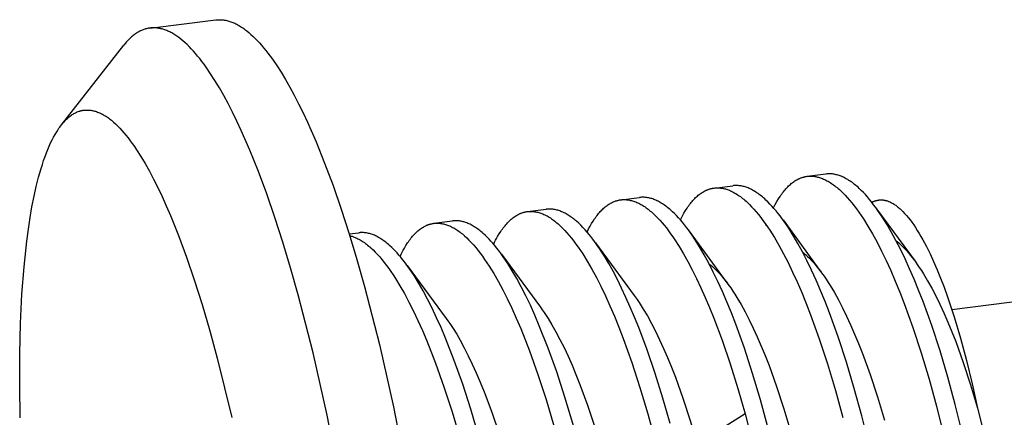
# Model space of a CAD drawing. Header units: millimetres. Extents: x -5878 to -4878, y 4408 to 5408.
# Tile 2 of 119: x -5733.11 to -5716.33, y 4710.67 to 4717.45. Entities that reach past the tile are written whole.
import ezdxf

# ---------------------------------------------------------------- set-up
doc = ezdxf.new("R2010")
doc.units = ezdxf.units.MM
doc.layers.add('SHOW Mini_Safetyfree Holder', color=7, linetype='Continuous', true_color=0x000000)

msp = doc.modelspace()

# ---------------------------------------------------------------- linework, layer by layer
at = {"layer": 'SHOW Mini_Safetyfree Holder', "color": 18, "lineweight": -3, "true_color": 0x000000}
for points in [[(-5730.894, 4717.306), (-5729.771, 4717.445)], [(-5729.771, 4717.445), (-5729.756, 4717.447), (-5729.741, 4717.448), (-5729.725, 4717.449), (-5729.71, 4717.449), (-5729.694, 4717.449), (-5729.678, 4717.448), (-5729.662, 4717.447), (-5729.647, 4717.445), (-5729.631, 4717.443), (-5729.615, 4717.441), (-5729.599, 4717.438), (-5729.582, 4717.434), (-5729.566, 4717.43), (-5729.55, 4717.425), (-5729.533, 4717.42), (-5729.517, 4717.415), (-5729.5, 4717.408), (-5729.484, 4717.402), (-5729.467, 4717.395), (-5729.45, 4717.387), (-5729.433, 4717.379), (-5729.416, 4717.371), (-5729.399, 4717.362), (-5729.382, 4717.352), (-5729.365, 4717.342), (-5729.348, 4717.331), (-5729.331, 4717.32), (-5729.313, 4717.309), (-5729.296, 4717.296), (-5729.279, 4717.284), (-5729.244, 4717.257), (-5729.208, 4717.228), (-5729.173, 4717.197), (-5729.137, 4717.164), (-5729.101, 4717.129), (-5729.065, 4717.092), (-5729.029, 4717.053), (-5728.993, 4717.012), (-5728.956, 4716.969), (-5728.919, 4716.924), (-5728.882, 4716.877), (-5728.846, 4716.828), (-5728.808, 4716.777), (-5728.734, 4716.668), (-5728.659, 4716.552), (-5728.585, 4716.429), (-5728.51, 4716.298), (-5728.435, 4716.159), (-5728.36, 4716.014), (-5728.285, 4715.861), (-5728.21, 4715.702), (-5728.062, 4715.364), (-5727.917, 4715.002), (-5727.774, 4714.619), (-5727.634, 4714.217), (-5727.498, 4713.798), (-5727.366, 4713.359), (-5727.235, 4712.896), (-5726.981, 4711.907), (-5726.743, 4710.844), (-5726.526, 4709.728)], [(-5730.894, 4717.306), (-5730.909, 4717.304), (-5730.924, 4717.302), (-5730.938, 4717.299), (-5730.953, 4717.295), (-5730.968, 4717.291), (-5730.982, 4717.287), (-5730.997, 4717.282), (-5731.011, 4717.277), (-5731.026, 4717.271), (-5731.04, 4717.265), (-5731.054, 4717.259), (-5731.069, 4717.252), (-5731.083, 4717.244), (-5731.097, 4717.236), (-5731.111, 4717.228), (-5731.125, 4717.219), (-5731.139, 4717.209), (-5731.152, 4717.2), (-5731.166, 4717.189), (-5731.18, 4717.179), (-5731.193, 4717.168), (-5731.207, 4717.156), (-5731.22, 4717.144), (-5731.234, 4717.132), (-5731.247, 4717.119), (-5731.26, 4717.105), (-5731.273, 4717.092), (-5731.286, 4717.078), (-5731.299, 4717.063), (-5731.312, 4717.048), (-5731.337, 4717.016)], [(-5727.657, 4709.583), (-5727.874, 4710.7), (-5728.111, 4711.763), (-5728.365, 4712.753), (-5728.496, 4713.216), (-5728.628, 4713.655), (-5728.763, 4714.075), (-5728.903, 4714.478), (-5729.045, 4714.861), (-5729.191, 4715.223), (-5729.338, 4715.561), (-5729.413, 4715.72), (-5729.487, 4715.873), (-5729.562, 4716.019), (-5729.637, 4716.157), (-5729.711, 4716.289), (-5729.786, 4716.412), (-5729.86, 4716.528), (-5729.935, 4716.637), (-5729.972, 4716.688), (-5730.008, 4716.737), (-5730.045, 4716.784), (-5730.082, 4716.829), (-5730.118, 4716.872), (-5730.154, 4716.914), (-5730.19, 4716.953), (-5730.226, 4716.99), (-5730.262, 4717.025), (-5730.298, 4717.058), (-5730.333, 4717.089), (-5730.368, 4717.118), (-5730.403, 4717.144), (-5730.42, 4717.157), (-5730.438, 4717.169), (-5730.455, 4717.181), (-5730.472, 4717.192), (-5730.489, 4717.203), (-5730.506, 4717.213), (-5730.523, 4717.222), (-5730.54, 4717.231), (-5730.557, 4717.24), (-5730.574, 4717.248), (-5730.591, 4717.256), (-5730.607, 4717.263), (-5730.624, 4717.269), (-5730.64, 4717.275), (-5730.657, 4717.281), (-5730.673, 4717.286), (-5730.689, 4717.291), (-5730.706, 4717.295), (-5730.722, 4717.298), (-5730.738, 4717.301), (-5730.754, 4717.304), (-5730.77, 4717.306), (-5730.786, 4717.308), (-5730.801, 4717.309), (-5730.817, 4717.31), (-5730.832, 4717.31), (-5730.848, 4717.31), (-5730.863, 4717.309), (-5730.879, 4717.308), (-5730.894, 4717.306)], [(-5732.404, 4715.653), (-5731.337, 4717.016)], [(-5732.404, 4715.653), (-5732.391, 4715.669), (-5732.379, 4715.684), (-5732.366, 4715.699), (-5732.353, 4715.713), (-5732.34, 4715.727), (-5732.327, 4715.74), (-5732.314, 4715.753), (-5732.301, 4715.766), (-5732.287, 4715.778), (-5732.274, 4715.789), (-5732.26, 4715.8), (-5732.246, 4715.81), (-5732.232, 4715.82), (-5732.219, 4715.829), (-5732.204, 4715.838), (-5732.19, 4715.847), (-5732.176, 4715.855), (-5732.162, 4715.862), (-5732.147, 4715.869), (-5732.133, 4715.875), (-5732.118, 4715.881), (-5732.103, 4715.886), (-5732.088, 4715.891), (-5732.081, 4715.893), (-5732.073, 4715.895), (-5732.066, 4715.897), (-5732.058, 4715.898), (-5732.051, 4715.9), (-5732.043, 4715.901), (-5732.036, 4715.903), (-5732.028, 4715.904), (-5732.02, 4715.905), (-5732.013, 4715.906), (-5732.005, 4715.907), (-5731.997, 4715.907), (-5731.99, 4715.908), (-5731.982, 4715.908), (-5731.974, 4715.908), (-5731.966, 4715.908), (-5731.958, 4715.908), (-5731.95, 4715.908), (-5731.943, 4715.908), (-5731.935, 4715.907), (-5731.919, 4715.906), (-5731.903, 4715.904), (-5731.887, 4715.901), (-5731.871, 4715.898), (-5731.855, 4715.895), (-5731.838, 4715.89), (-5731.822, 4715.886), (-5731.805, 4715.88), (-5731.789, 4715.874), (-5731.772, 4715.868), (-5731.756, 4715.861), (-5731.739, 4715.853), (-5731.722, 4715.845), (-5731.705, 4715.836), (-5731.688, 4715.827), (-5731.672, 4715.817), (-5731.654, 4715.807), (-5731.637, 4715.796), (-5731.62, 4715.784), (-5731.603, 4715.772), (-5731.586, 4715.759), (-5731.568, 4715.746), (-5731.551, 4715.732), (-5731.534, 4715.717), (-5731.516, 4715.702), (-5731.481, 4715.67), (-5731.446, 4715.636), (-5731.41, 4715.6), (-5731.375, 4715.561), (-5731.339, 4715.521), (-5731.303, 4715.478), (-5731.267, 4715.432), (-5731.231, 4715.385), (-5731.195, 4715.335), (-5731.158, 4715.284), (-5731.122, 4715.23), (-5731.049, 4715.116), (-5730.977, 4714.995), (-5730.904, 4714.865), (-5730.832, 4714.728), (-5730.759, 4714.584), (-5730.688, 4714.433), (-5730.616, 4714.275), (-5730.546, 4714.11), (-5730.407, 4713.765), (-5730.271, 4713.398), (-5730.138, 4713.008), (-5730.005, 4712.589), (-5729.874, 4712.143), (-5729.746, 4711.672), (-5729.5, 4710.664)], [(-5733.105, 4710.657), (-5733.115, 4711.21), (-5733.113, 4711.749), (-5733.101, 4712.268), (-5733.077, 4712.764), (-5733.041, 4713.232), (-5732.995, 4713.67), (-5732.967, 4713.875), (-5732.937, 4714.072), (-5732.905, 4714.259), (-5732.869, 4714.437), (-5732.832, 4714.605), (-5732.792, 4714.763), (-5732.75, 4714.911), (-5732.728, 4714.981), (-5732.706, 4715.048), (-5732.683, 4715.113), (-5732.66, 4715.175), (-5732.636, 4715.235), (-5732.612, 4715.291), (-5732.587, 4715.346), (-5732.562, 4715.397), (-5732.537, 4715.447), (-5732.511, 4715.493), (-5732.484, 4715.537), (-5732.458, 4715.578), (-5732.445, 4715.598), (-5732.431, 4715.617), (-5732.417, 4715.635), (-5732.404, 4715.653)], [(-5720.267, 4714.24), (-5720.238, 4714.295), (-5720.209, 4714.347), (-5720.182, 4714.392), (-5720.154, 4714.435), (-5720.14, 4714.456), (-5720.126, 4714.475), (-5720.111, 4714.495), (-5720.097, 4714.513), (-5720.082, 4714.532), (-5720.068, 4714.549), (-5720.053, 4714.566), (-5720.038, 4714.582), (-5720.023, 4714.598), (-5720.008, 4714.612), (-5719.993, 4714.627), (-5719.977, 4714.64), (-5719.962, 4714.653), (-5719.946, 4714.666), (-5719.93, 4714.678), (-5719.915, 4714.689), (-5719.899, 4714.699), (-5719.883, 4714.709), (-5719.867, 4714.718), (-5719.85, 4714.727), (-5719.834, 4714.735), (-5719.826, 4714.739), (-5719.817, 4714.742), (-5719.809, 4714.746), (-5719.801, 4714.749), (-5719.793, 4714.752), (-5719.784, 4714.755), (-5719.776, 4714.758), (-5719.767, 4714.76), (-5719.759, 4714.763), (-5719.751, 4714.765), (-5719.742, 4714.767), (-5719.734, 4714.769), (-5719.725, 4714.771), (-5719.716, 4714.773), (-5719.704, 4714.775), (-5719.692, 4714.777)], [(-5719.692, 4714.777), (-5719.375, 4714.817)], [(-5719.692, 4714.777), (-5719.676, 4714.778), (-5719.66, 4714.779), (-5719.644, 4714.78), (-5719.628, 4714.78), (-5719.612, 4714.78), (-5719.595, 4714.779), (-5719.579, 4714.777), (-5719.563, 4714.775), (-5719.546, 4714.772), (-5719.53, 4714.769), (-5719.513, 4714.765), (-5719.497, 4714.761), (-5719.48, 4714.756), (-5719.463, 4714.751), (-5719.446, 4714.745), (-5719.429, 4714.738), (-5719.411, 4714.73), (-5719.392, 4714.722), (-5719.373, 4714.712), (-5719.354, 4714.702), (-5719.335, 4714.692), (-5719.316, 4714.681), (-5719.297, 4714.669), (-5719.278, 4714.656), (-5719.259, 4714.643), (-5719.24, 4714.629), (-5719.221, 4714.615), (-5719.201, 4714.6), (-5719.182, 4714.584), (-5719.163, 4714.568), (-5719.143, 4714.551), (-5719.124, 4714.533), (-5719.085, 4714.496), (-5719.046, 4714.456), (-5719.007, 4714.414), (-5718.968, 4714.369), (-5718.929, 4714.322), (-5718.89, 4714.272), (-5718.851, 4714.221), (-5718.812, 4714.167), (-5718.773, 4714.11), (-5718.734, 4714.052), (-5718.656, 4713.928), (-5718.578, 4713.795), (-5718.5, 4713.652), (-5718.422, 4713.499), (-5718.344, 4713.338), (-5718.266, 4713.168), (-5718.189, 4712.989), (-5718.113, 4712.802), (-5718.037, 4712.608), (-5717.89, 4712.2), (-5717.749, 4711.768), (-5717.614, 4711.318), (-5717.487, 4710.854), (-5717.368, 4710.375)], [(-5718.523, 4714.246), (-5718.558, 4714.293), (-5718.593, 4714.339), (-5718.629, 4714.382), (-5718.664, 4714.424), (-5718.699, 4714.464), (-5718.734, 4714.502), (-5718.77, 4714.537), (-5718.805, 4714.571), (-5718.824, 4714.589), (-5718.844, 4714.606), (-5718.863, 4714.623), (-5718.883, 4714.639), (-5718.902, 4714.654), (-5718.921, 4714.669), (-5718.941, 4714.682), (-5718.96, 4714.696), (-5718.979, 4714.708), (-5718.998, 4714.72), (-5719.017, 4714.731), (-5719.036, 4714.742), (-5719.055, 4714.752), (-5719.074, 4714.761), (-5719.093, 4714.77), (-5719.111, 4714.778), (-5719.128, 4714.784), (-5719.145, 4714.79), (-5719.162, 4714.796), (-5719.179, 4714.801), (-5719.196, 4714.805), (-5719.212, 4714.809), (-5719.229, 4714.812), (-5719.245, 4714.815), (-5719.262, 4714.817), (-5719.278, 4714.819), (-5719.294, 4714.82), (-5719.311, 4714.82), (-5719.327, 4714.82), (-5719.343, 4714.819), (-5719.359, 4714.818), (-5719.375, 4714.816)], [(-5721.853, 4714.033), (-5721.824, 4714.091), (-5721.793, 4714.146), (-5721.766, 4714.192), (-5721.739, 4714.235), (-5721.725, 4714.255), (-5721.71, 4714.275), (-5721.696, 4714.294), (-5721.682, 4714.313), (-5721.667, 4714.331), (-5721.653, 4714.349), (-5721.638, 4714.366), (-5721.623, 4714.382), (-5721.608, 4714.398), (-5721.593, 4714.413), (-5721.578, 4714.427), (-5721.562, 4714.441), (-5721.547, 4714.454), (-5721.531, 4714.466), (-5721.516, 4714.478), (-5721.5, 4714.489), (-5721.484, 4714.5), (-5721.468, 4714.509), (-5721.452, 4714.519), (-5721.436, 4714.527), (-5721.42, 4714.535), (-5721.411, 4714.539), (-5721.403, 4714.543), (-5721.395, 4714.546), (-5721.387, 4714.549), (-5721.378, 4714.552), (-5721.37, 4714.555), (-5721.362, 4714.558), (-5721.353, 4714.561), (-5721.345, 4714.563), (-5721.337, 4714.565), (-5721.328, 4714.567), (-5721.32, 4714.569), (-5721.311, 4714.571), (-5721.303, 4714.573), (-5721.29, 4714.575), (-5721.278, 4714.577)], [(-5721.278, 4714.577), (-5720.961, 4714.617)], [(-5721.278, 4714.577), (-5721.262, 4714.578), (-5721.247, 4714.579), (-5721.231, 4714.58), (-5721.215, 4714.58), (-5721.199, 4714.58), (-5721.183, 4714.579), (-5721.166, 4714.577), (-5721.15, 4714.575), (-5721.134, 4714.572), (-5721.117, 4714.569), (-5721.101, 4714.565), (-5721.084, 4714.561), (-5721.068, 4714.556), (-5721.051, 4714.551), (-5721.034, 4714.545), (-5721.017, 4714.538), (-5720.999, 4714.53), (-5720.98, 4714.522), (-5720.962, 4714.512), (-5720.943, 4714.503), (-5720.924, 4714.492), (-5720.905, 4714.481), (-5720.886, 4714.469), (-5720.868, 4714.457), (-5720.849, 4714.444), (-5720.83, 4714.43), (-5720.81, 4714.415), (-5720.791, 4714.4), (-5720.772, 4714.385), (-5720.753, 4714.369), (-5720.734, 4714.352), (-5720.715, 4714.334), (-5720.676, 4714.297), (-5720.638, 4714.258), (-5720.599, 4714.216), (-5720.561, 4714.172), (-5720.522, 4714.125), (-5720.483, 4714.076), (-5720.445, 4714.025), (-5720.406, 4713.971), (-5720.367, 4713.915), (-5720.328, 4713.856), (-5720.251, 4713.733), (-5720.173, 4713.6), (-5720.095, 4713.457), (-5720.017, 4713.305), (-5719.939, 4713.144), (-5719.862, 4712.974), (-5719.785, 4712.795), (-5719.708, 4712.609), (-5719.633, 4712.415), (-5719.486, 4712.007), (-5719.345, 4711.575), (-5719.21, 4711.125), (-5719.083, 4710.66)], [(-5720.118, 4714.053), (-5720.153, 4714.1), (-5720.187, 4714.145), (-5720.222, 4714.187), (-5720.257, 4714.228), (-5720.291, 4714.267), (-5720.326, 4714.304), (-5720.36, 4714.339), (-5720.395, 4714.372), (-5720.414, 4714.39), (-5720.434, 4714.407), (-5720.453, 4714.424), (-5720.472, 4714.439), (-5720.491, 4714.455), (-5720.51, 4714.469), (-5720.529, 4714.483), (-5720.549, 4714.496), (-5720.568, 4714.509), (-5720.587, 4714.521), (-5720.605, 4714.532), (-5720.624, 4714.542), (-5720.643, 4714.552), (-5720.662, 4714.561), (-5720.681, 4714.57), (-5720.699, 4714.578), (-5720.716, 4714.584), (-5720.733, 4714.59), (-5720.75, 4714.596), (-5720.766, 4714.601), (-5720.783, 4714.605), (-5720.799, 4714.609), (-5720.816, 4714.612), (-5720.832, 4714.615), (-5720.849, 4714.617), (-5720.865, 4714.619), (-5720.881, 4714.62), (-5720.897, 4714.62), (-5720.913, 4714.62), (-5720.929, 4714.619), (-5720.945, 4714.618), (-5720.961, 4714.617)], [(-5723.443, 4713.826), (-5723.416, 4713.879), (-5723.391, 4713.926), (-5723.366, 4713.97), (-5723.34, 4714.012), (-5723.314, 4714.052), (-5723.3, 4714.071), (-5723.287, 4714.089), (-5723.273, 4714.107), (-5723.26, 4714.125), (-5723.246, 4714.142), (-5723.232, 4714.158), (-5723.218, 4714.174), (-5723.204, 4714.189), (-5723.19, 4714.203), (-5723.175, 4714.217), (-5723.161, 4714.231), (-5723.146, 4714.244), (-5723.132, 4714.256), (-5723.117, 4714.268), (-5723.102, 4714.279), (-5723.087, 4714.29), (-5723.072, 4714.3), (-5723.057, 4714.309), (-5723.042, 4714.318), (-5723.026, 4714.326), (-5723.011, 4714.334), (-5722.995, 4714.341), (-5722.98, 4714.347), (-5722.964, 4714.353), (-5722.956, 4714.356), (-5722.948, 4714.359), (-5722.94, 4714.361), (-5722.932, 4714.363), (-5722.924, 4714.365), (-5722.916, 4714.367), (-5722.908, 4714.369), (-5722.9, 4714.371), (-5722.892, 4714.373), (-5722.884, 4714.374), (-5722.876, 4714.375), (-5722.867, 4714.376)], [(-5722.867, 4714.376), (-5722.859, 4714.377), (-5722.851, 4714.378), (-5722.843, 4714.379), (-5722.835, 4714.379), (-5722.827, 4714.38), (-5722.818, 4714.38), (-5722.81, 4714.38), (-5722.802, 4714.38), (-5722.794, 4714.38), (-5722.785, 4714.379), (-5722.777, 4714.379), (-5722.769, 4714.378), (-5722.752, 4714.376), (-5722.735, 4714.374), (-5722.718, 4714.371), (-5722.701, 4714.367), (-5722.684, 4714.363), (-5722.667, 4714.358), (-5722.649, 4714.353), (-5722.632, 4714.347), (-5722.614, 4714.34), (-5722.597, 4714.333), (-5722.579, 4714.325), (-5722.562, 4714.317), (-5722.544, 4714.308), (-5722.526, 4714.298), (-5722.509, 4714.288), (-5722.491, 4714.277), (-5722.473, 4714.266), (-5722.455, 4714.254), (-5722.437, 4714.241), (-5722.419, 4714.228), (-5722.401, 4714.214), (-5722.383, 4714.2), (-5722.365, 4714.185), (-5722.347, 4714.17), (-5722.311, 4714.137), (-5722.275, 4714.102), (-5722.238, 4714.065), (-5722.202, 4714.026), (-5722.165, 4713.985), (-5722.129, 4713.941), (-5722.092, 4713.896), (-5722.055, 4713.848), (-5722.019, 4713.798), (-5721.982, 4713.746), (-5721.945, 4713.692), (-5721.872, 4713.577), (-5721.798, 4713.453), (-5721.724, 4713.321), (-5721.65, 4713.181), (-5721.576, 4713.032), (-5721.503, 4712.875), (-5721.429, 4712.71), (-5721.356, 4712.537), (-5721.284, 4712.358), (-5721.143, 4711.979), (-5721.006, 4711.578), (-5720.875, 4711.158), (-5720.751, 4710.723)], [(-5722.861, 4714.377), (-5722.549, 4714.416)], [(-5721.716, 4713.861), (-5721.75, 4713.906), (-5721.784, 4713.95), (-5721.818, 4713.992), (-5721.852, 4714.032), (-5721.886, 4714.07), (-5721.92, 4714.106), (-5721.954, 4714.141), (-5721.988, 4714.173), (-5722.026, 4714.208), (-5722.045, 4714.224), (-5722.064, 4714.24), (-5722.083, 4714.255), (-5722.102, 4714.269), (-5722.121, 4714.283), (-5722.14, 4714.296), (-5722.159, 4714.309), (-5722.178, 4714.32), (-5722.197, 4714.332), (-5722.215, 4714.342), (-5722.234, 4714.352), (-5722.253, 4714.361), (-5722.271, 4714.37), (-5722.29, 4714.378), (-5722.306, 4714.384), (-5722.323, 4714.39), (-5722.34, 4714.396), (-5722.356, 4714.401), (-5722.373, 4714.405), (-5722.389, 4714.409), (-5722.405, 4714.412), (-5722.422, 4714.415), (-5722.438, 4714.417), (-5722.454, 4714.418), (-5722.47, 4714.419), (-5722.486, 4714.42), (-5722.502, 4714.42), (-5722.518, 4714.419), (-5722.534, 4714.418), (-5722.549, 4714.416)], [(-5718.588, 4714.333), (-5718.582, 4714.336), (-5718.576, 4714.339), (-5718.57, 4714.342), (-5718.564, 4714.345), (-5718.557, 4714.348), (-5718.551, 4714.351), (-5718.545, 4714.353), (-5718.539, 4714.356), (-5718.532, 4714.358), (-5718.526, 4714.36), (-5718.52, 4714.362), (-5718.514, 4714.364), (-5718.507, 4714.365), (-5718.501, 4714.367), (-5718.495, 4714.368), (-5718.488, 4714.37), (-5718.482, 4714.371), (-5718.475, 4714.372), (-5718.469, 4714.372), (-5718.463, 4714.373), (-5718.456, 4714.374), (-5718.45, 4714.374), (-5718.443, 4714.375), (-5718.437, 4714.375), (-5718.43, 4714.375), (-5718.424, 4714.375), (-5718.417, 4714.374), (-5718.411, 4714.374), (-5718.404, 4714.374), (-5718.398, 4714.373), (-5718.391, 4714.372), (-5718.385, 4714.371), (-5718.378, 4714.37), (-5718.37, 4714.369), (-5718.363, 4714.367), (-5718.356, 4714.366), (-5718.349, 4714.364), (-5718.342, 4714.362), (-5718.335, 4714.36), (-5718.328, 4714.358), (-5718.32, 4714.356), (-5718.313, 4714.353), (-5718.306, 4714.35), (-5718.299, 4714.348), (-5718.284, 4714.341), (-5718.27, 4714.335), (-5718.255, 4714.327), (-5718.24, 4714.319), (-5718.225, 4714.311), (-5718.211, 4714.302), (-5718.196, 4714.292), (-5718.181, 4714.282), (-5718.166, 4714.271), (-5718.151, 4714.259), (-5718.136, 4714.247), (-5718.121, 4714.234), (-5718.106, 4714.221), (-5718.091, 4714.207), (-5718.076, 4714.192), (-5718.061, 4714.177), (-5718.03, 4714.145), (-5717.999, 4714.111), (-5717.969, 4714.074), (-5717.938, 4714.034), (-5717.907, 4713.993), (-5717.876, 4713.949), (-5717.845, 4713.903), (-5717.814, 4713.854), (-5717.783, 4713.804), (-5717.752, 4713.751), (-5717.721, 4713.696), (-5717.659, 4713.58), (-5717.597, 4713.455), (-5717.536, 4713.323), (-5717.476, 4713.184), (-5717.416, 4713.037), (-5717.357, 4712.883), (-5717.299, 4712.722), (-5717.185, 4712.381), (-5717.077, 4712.018), (-5716.974, 4711.636), (-5716.877, 4711.237), (-5716.786, 4710.822)], [(-5725.035, 4713.619), (-5725.019, 4713.653), (-5725.002, 4713.686), (-5724.985, 4713.718), (-5724.968, 4713.749), (-5724.941, 4713.794), (-5724.913, 4713.837), (-5724.899, 4713.857), (-5724.885, 4713.877), (-5724.871, 4713.897), (-5724.857, 4713.915), (-5724.842, 4713.934), (-5724.828, 4713.951), (-5724.813, 4713.968), (-5724.798, 4713.984), (-5724.783, 4714), (-5724.768, 4714.015), (-5724.753, 4714.029), (-5724.738, 4714.043), (-5724.722, 4714.056), (-5724.707, 4714.068), (-5724.691, 4714.08), (-5724.676, 4714.091), (-5724.66, 4714.101), (-5724.644, 4714.111), (-5724.628, 4714.12), (-5724.612, 4714.128), (-5724.604, 4714.132), (-5724.596, 4714.136), (-5724.588, 4714.14), (-5724.58, 4714.143), (-5724.572, 4714.147), (-5724.564, 4714.15), (-5724.555, 4714.153), (-5724.547, 4714.156), (-5724.539, 4714.158), (-5724.531, 4714.161), (-5724.522, 4714.163), (-5724.514, 4714.165), (-5724.506, 4714.167), (-5724.497, 4714.169), (-5724.489, 4714.171), (-5724.48, 4714.172), (-5724.47, 4714.174), (-5724.459, 4714.176)], [(-5724.459, 4714.176), (-5724.141, 4714.216)], [(-5724.459, 4714.176), (-5724.452, 4714.176), (-5724.444, 4714.177), (-5724.436, 4714.178), (-5724.428, 4714.178), (-5724.42, 4714.179), (-5724.412, 4714.179), (-5724.396, 4714.179), (-5724.38, 4714.178), (-5724.364, 4714.177), (-5724.347, 4714.176), (-5724.331, 4714.173), (-5724.315, 4714.171), (-5724.298, 4714.167), (-5724.282, 4714.163), (-5724.265, 4714.159), (-5724.248, 4714.154), (-5724.232, 4714.148), (-5724.215, 4714.142), (-5724.198, 4714.135), (-5724.18, 4714.127), (-5724.162, 4714.119), (-5724.143, 4714.11), (-5724.125, 4714.1), (-5724.106, 4714.089), (-5724.088, 4714.078), (-5724.069, 4714.066), (-5724.05, 4714.054), (-5724.032, 4714.04), (-5724.013, 4714.027), (-5723.994, 4714.012), (-5723.975, 4713.997), (-5723.956, 4713.982), (-5723.938, 4713.965), (-5723.9, 4713.931), (-5723.862, 4713.894), (-5723.824, 4713.854), (-5723.786, 4713.813), (-5723.747, 4713.768), (-5723.709, 4713.722), (-5723.671, 4713.673), (-5723.632, 4713.621), (-5723.594, 4713.567), (-5723.555, 4713.511), (-5723.517, 4713.453), (-5723.44, 4713.328), (-5723.362, 4713.195), (-5723.285, 4713.052), (-5723.208, 4712.9), (-5723.13, 4712.738), (-5723.053, 4712.568), (-5722.977, 4712.39), (-5722.901, 4712.204), (-5722.827, 4712.01), (-5722.681, 4711.603), (-5722.541, 4711.174), (-5722.407, 4710.725), (-5722.28, 4710.259)], [(-5723.316, 4713.666), (-5723.347, 4713.707), (-5723.379, 4713.748), (-5723.41, 4713.787), (-5723.441, 4713.824), (-5723.477, 4713.865), (-5723.514, 4713.904), (-5723.55, 4713.941), (-5723.586, 4713.976), (-5723.622, 4714.009), (-5723.64, 4714.024), (-5723.658, 4714.039), (-5723.676, 4714.054), (-5723.694, 4714.067), (-5723.712, 4714.08), (-5723.73, 4714.093), (-5723.748, 4714.105), (-5723.766, 4714.116), (-5723.783, 4714.127), (-5723.801, 4714.137), (-5723.819, 4714.147), (-5723.836, 4714.156), (-5723.854, 4714.164), (-5723.871, 4714.172), (-5723.889, 4714.179), (-5723.906, 4714.186), (-5723.924, 4714.192), (-5723.941, 4714.197), (-5723.958, 4714.202), (-5723.975, 4714.207), (-5723.992, 4714.21), (-5724.009, 4714.213), (-5724.026, 4714.216), (-5724.042, 4714.217), (-5724.051, 4714.218), (-5724.059, 4714.219), (-5724.067, 4714.219), (-5724.076, 4714.219), (-5724.084, 4714.219), (-5724.092, 4714.219), (-5724.1, 4714.219), (-5724.108, 4714.219), (-5724.117, 4714.218), (-5724.125, 4714.218), (-5724.133, 4714.217), (-5724.141, 4714.216)], [(-5716.517, 4707.38), (-5716.58, 4707.88), (-5716.654, 4708.387), (-5716.738, 4708.899), (-5716.833, 4709.409), (-5716.936, 4709.912), (-5717.047, 4710.404), (-5717.166, 4710.883), (-5717.293, 4711.348), (-5717.427, 4711.798), (-5717.568, 4712.23), (-5717.716, 4712.639), (-5717.791, 4712.833), (-5717.867, 4713.02), (-5717.945, 4713.199), (-5718.022, 4713.37), (-5718.1, 4713.532), (-5718.179, 4713.684), (-5718.257, 4713.828), (-5718.335, 4713.961), (-5718.413, 4714.086), (-5718.452, 4714.145), (-5718.491, 4714.202), (-5718.523, 4714.246)], [(-5718.507, 4714.224), (-5717.853, 4713.327)], [(-5726.054, 4713.975), (-5725.735, 4714.015)], [(-5724.92, 4713.472), (-5724.952, 4713.515), (-5724.985, 4713.557), (-5725.017, 4713.597), (-5725.049, 4713.635), (-5725.081, 4713.671), (-5725.113, 4713.706), (-5725.145, 4713.738), (-5725.177, 4713.77), (-5725.215, 4713.804), (-5725.234, 4713.82), (-5725.253, 4713.836), (-5725.272, 4713.851), (-5725.29, 4713.866), (-5725.309, 4713.879), (-5725.328, 4713.892), (-5725.346, 4713.905), (-5725.365, 4713.917), (-5725.383, 4713.928), (-5725.402, 4713.939), (-5725.42, 4713.949), (-5725.438, 4713.958), (-5725.457, 4713.966), (-5725.475, 4713.974), (-5725.492, 4713.981), (-5725.508, 4713.987), (-5725.525, 4713.993), (-5725.542, 4713.998), (-5725.558, 4714.002), (-5725.575, 4714.006), (-5725.591, 4714.01), (-5725.607, 4714.013), (-5725.624, 4714.015), (-5725.64, 4714.016), (-5725.656, 4714.018), (-5725.672, 4714.018), (-5725.68, 4714.018), (-5725.688, 4714.018), (-5725.696, 4714.018), (-5725.704, 4714.018), (-5725.712, 4714.017), (-5725.72, 4714.016), (-5725.727, 4714.016), (-5725.735, 4714.015)], [(-5718.109, 4707.172), (-5718.172, 4707.673), (-5718.246, 4708.182), (-5718.331, 4708.696), (-5718.426, 4709.209), (-5718.53, 4709.716), (-5718.642, 4710.211), (-5718.762, 4710.69), (-5718.888, 4711.155), (-5719.023, 4711.605), (-5719.164, 4712.037), (-5719.311, 4712.446), (-5719.386, 4712.64), (-5719.462, 4712.827), (-5719.54, 4713.006), (-5719.617, 4713.176), (-5719.695, 4713.338), (-5719.773, 4713.491), (-5719.851, 4713.633), (-5719.929, 4713.767), (-5720.006, 4713.891), (-5720.045, 4713.95), (-5720.084, 4714.006), (-5720.118, 4714.053)], [(-5720.103, 4714.033), (-5719.445, 4713.133)], [(-5726.63, 4713.411), (-5726.613, 4713.448), (-5726.594, 4713.484), (-5726.576, 4713.519), (-5726.557, 4713.553), (-5726.53, 4713.598), (-5726.503, 4713.641), (-5726.489, 4713.661), (-5726.475, 4713.681), (-5726.46, 4713.7), (-5726.446, 4713.719), (-5726.432, 4713.737), (-5726.417, 4713.754), (-5726.402, 4713.771), (-5726.388, 4713.787), (-5726.373, 4713.803), (-5726.358, 4713.817), (-5726.343, 4713.831), (-5726.327, 4713.845), (-5726.312, 4713.858), (-5726.297, 4713.87), (-5726.281, 4713.882), (-5726.266, 4713.892), (-5726.25, 4713.903), (-5726.234, 4713.912), (-5726.218, 4713.921), (-5726.202, 4713.929), (-5726.194, 4713.933), (-5726.186, 4713.937), (-5726.178, 4713.941), (-5726.17, 4713.944), (-5726.162, 4713.947), (-5726.154, 4713.95), (-5726.146, 4713.953), (-5726.137, 4713.956), (-5726.129, 4713.959), (-5726.121, 4713.961), (-5726.113, 4713.963), (-5726.104, 4713.965), (-5726.096, 4713.967), (-5726.088, 4713.969), (-5726.079, 4713.971), (-5726.071, 4713.972), (-5726.063, 4713.973), (-5726.054, 4713.975)], [(-5726.054, 4713.975), (-5726.046, 4713.975), (-5726.038, 4713.976), (-5726.03, 4713.977), (-5726.022, 4713.977), (-5726.014, 4713.978), (-5726.006, 4713.978), (-5725.998, 4713.978), (-5725.99, 4713.978), (-5725.982, 4713.978), (-5725.974, 4713.977), (-5725.957, 4713.976), (-5725.941, 4713.974), (-5725.924, 4713.972), (-5725.908, 4713.969), (-5725.891, 4713.965), (-5725.875, 4713.961), (-5725.858, 4713.957), (-5725.841, 4713.951), (-5725.824, 4713.946), (-5725.807, 4713.939), (-5725.79, 4713.932), (-5725.772, 4713.924), (-5725.754, 4713.916), (-5725.736, 4713.906), (-5725.717, 4713.896), (-5725.699, 4713.886), (-5725.681, 4713.874), (-5725.662, 4713.862), (-5725.644, 4713.85), (-5725.625, 4713.837), (-5725.606, 4713.823), (-5725.588, 4713.808), (-5725.569, 4713.793), (-5725.55, 4713.777), (-5725.532, 4713.761), (-5725.494, 4713.726), (-5725.456, 4713.689), (-5725.418, 4713.649), (-5725.38, 4713.607), (-5725.342, 4713.562), (-5725.304, 4713.515), (-5725.265, 4713.466), (-5725.227, 4713.414), (-5725.189, 4713.36), (-5725.15, 4713.303), (-5725.112, 4713.244), (-5725.035, 4713.12), (-5724.958, 4712.986), (-5724.881, 4712.842), (-5724.804, 4712.69), (-5724.727, 4712.528), (-5724.65, 4712.358), (-5724.574, 4712.18), (-5724.425, 4711.8), (-5724.28, 4711.395), (-5724.141, 4710.967), (-5724.009, 4710.52)], [(-5719.704, 4706.964), (-5719.767, 4707.466), (-5719.842, 4707.976), (-5719.927, 4708.492), (-5720.023, 4709.008), (-5720.127, 4709.517), (-5720.24, 4710.015), (-5720.36, 4710.496), (-5720.486, 4710.961), (-5720.621, 4711.412), (-5720.762, 4711.844), (-5720.909, 4712.252), (-5720.984, 4712.446), (-5721.06, 4712.633), (-5721.137, 4712.812), (-5721.214, 4712.982), (-5721.292, 4713.143), (-5721.37, 4713.295), (-5721.447, 4713.438), (-5721.525, 4713.571), (-5721.602, 4713.695), (-5721.641, 4713.754), (-5721.68, 4713.81), (-5721.716, 4713.861)], [(-5721.703, 4713.843), (-5721.041, 4712.938)], [(-5720.394, 4713.939), (-5720.39, 4713.949)], [(-5717.225, 4712.505), (-5706.322, 4713.895)], [(-5727.497, 4713.793), (-5727.332, 4713.813)], [(-5727.488, 4713.763), (-5727.475, 4713.76), (-5727.462, 4713.757), (-5727.449, 4713.753), (-5727.437, 4713.749), (-5727.424, 4713.744), (-5727.411, 4713.74), (-5727.398, 4713.734), (-5727.385, 4713.729), (-5727.367, 4713.721), (-5727.349, 4713.712), (-5727.331, 4713.702), (-5727.313, 4713.692), (-5727.294, 4713.682), (-5727.276, 4713.67), (-5727.258, 4713.658), (-5727.239, 4713.645), (-5727.221, 4713.632), (-5727.202, 4713.618), (-5727.184, 4713.603), (-5727.165, 4713.588), (-5727.147, 4713.572), (-5727.128, 4713.556), (-5727.091, 4713.521), (-5727.053, 4713.483), (-5727.015, 4713.443), (-5726.977, 4713.401), (-5726.939, 4713.355), (-5726.901, 4713.308), (-5726.862, 4713.258), (-5726.824, 4713.206), (-5726.786, 4713.151), (-5726.747, 4713.094), (-5726.709, 4713.035), (-5726.632, 4712.91), (-5726.556, 4712.775), (-5726.479, 4712.631), (-5726.402, 4712.479), (-5726.326, 4712.317), (-5726.25, 4712.147), (-5726.175, 4711.968), (-5726.026, 4711.59), (-5725.883, 4711.186), (-5725.745, 4710.76), (-5725.612, 4710.313)], [(-5726.527, 4713.278), (-5726.558, 4713.319), (-5726.589, 4713.359), (-5726.62, 4713.398), (-5726.651, 4713.434), (-5726.682, 4713.469), (-5726.713, 4713.503), (-5726.743, 4713.535), (-5726.774, 4713.565), (-5726.811, 4713.599), (-5726.83, 4713.616), (-5726.849, 4713.632), (-5726.867, 4713.647), (-5726.886, 4713.661), (-5726.905, 4713.675), (-5726.923, 4713.688), (-5726.941, 4713.701), (-5726.96, 4713.713), (-5726.978, 4713.724), (-5726.996, 4713.735), (-5727.015, 4713.745), (-5727.033, 4713.754), (-5727.051, 4713.763), (-5727.069, 4713.771), (-5727.086, 4713.778), (-5727.103, 4713.784), (-5727.12, 4713.79), (-5727.136, 4713.796), (-5727.153, 4713.8), (-5727.17, 4713.804), (-5727.186, 4713.808), (-5727.203, 4713.811), (-5727.219, 4713.813), (-5727.236, 4713.815), (-5727.252, 4713.816), (-5727.26, 4713.816), (-5727.268, 4713.817), (-5727.276, 4713.817), (-5727.284, 4713.817), (-5727.293, 4713.817), (-5727.301, 4713.816), (-5727.309, 4713.816), (-5727.317, 4713.815), (-5727.325, 4713.814), (-5727.332, 4713.813)], [(-5722.029, 4710.559), (-5722.154, 4710.994), (-5722.284, 4711.414), (-5722.421, 4711.816), (-5722.562, 4712.195), (-5722.634, 4712.375), (-5722.707, 4712.547), (-5722.78, 4712.712), (-5722.854, 4712.87), (-5722.927, 4713.019), (-5723.001, 4713.159), (-5723.075, 4713.291), (-5723.148, 4713.415), (-5723.19, 4713.482), (-5723.232, 4713.546), (-5723.274, 4713.607), (-5723.316, 4713.666)], [(-5718.174, 4713.677), (-5718.153, 4713.659), (-5718.131, 4713.64), (-5718.098, 4713.611), (-5718.065, 4713.579), (-5718.032, 4713.545), (-5717.999, 4713.51), (-5717.966, 4713.472), (-5717.933, 4713.432), (-5717.9, 4713.39), (-5717.867, 4713.347)], [(-5723.299, 4713.643), (-5722.638, 4712.742)], [(-5720.189, 4713.628), (-5720.186, 4713.628)], [(-5722.902, 4706.547), (-5722.966, 4707.05), (-5723.041, 4707.562), (-5723.127, 4708.079), (-5723.223, 4708.598), (-5723.328, 4709.11), (-5723.441, 4709.611), (-5723.561, 4710.095), (-5723.688, 4710.561), (-5723.821, 4711.01), (-5723.961, 4711.44), (-5724.107, 4711.847), (-5724.257, 4712.227), (-5724.333, 4712.406), (-5724.41, 4712.576), (-5724.487, 4712.737), (-5724.564, 4712.89), (-5724.642, 4713.033), (-5724.719, 4713.167), (-5724.796, 4713.291), (-5724.834, 4713.349), (-5724.872, 4713.406), (-5724.92, 4713.472)], [(-5724.904, 4713.45), (-5724.239, 4712.546)], [(-5719.768, 4713.481), (-5719.743, 4713.461), (-5719.717, 4713.439), (-5719.685, 4713.41), (-5719.653, 4713.379), (-5719.621, 4713.346), (-5719.589, 4713.311), (-5719.556, 4713.274), (-5719.524, 4713.235), (-5719.491, 4713.194), (-5719.459, 4713.151)], [(-5717.852, 4713.327), (-5717.815, 4713.275), (-5717.78, 4713.224), (-5717.745, 4713.17), (-5717.71, 4713.114), (-5717.639, 4712.996), (-5717.569, 4712.87), (-5717.499, 4712.736), (-5717.43, 4712.594), (-5717.361, 4712.445), (-5717.293, 4712.288), (-5717.226, 4712.125), (-5717.159, 4711.956), (-5717.03, 4711.599), (-5716.905, 4711.22), (-5716.786, 4710.822)], [(-5724.505, 4706.338), (-5724.57, 4706.841), (-5724.645, 4707.354), (-5724.731, 4707.872), (-5724.827, 4708.39), (-5724.932, 4708.903), (-5725.045, 4709.405), (-5725.165, 4709.889), (-5725.292, 4710.356), (-5725.424, 4710.803), (-5725.563, 4711.231), (-5725.708, 4711.637), (-5725.857, 4712.017), (-5725.932, 4712.195), (-5726.009, 4712.365), (-5726.086, 4712.527), (-5726.162, 4712.68), (-5726.239, 4712.823), (-5726.316, 4712.958), (-5726.393, 4713.082), (-5726.431, 4713.141), (-5726.469, 4713.198), (-5726.527, 4713.278)], [(-5726.512, 4713.258), (-5725.843, 4712.35)], [(-5721.365, 4713.286), (-5721.336, 4713.262), (-5721.307, 4713.238), (-5721.275, 4713.209), (-5721.243, 4713.178), (-5721.212, 4713.145), (-5721.18, 4713.111), (-5721.148, 4713.074), (-5721.116, 4713.036), (-5721.084, 4712.996), (-5721.052, 4712.954)], [(-5719.445, 4713.133), (-5719.403, 4713.074), (-5719.368, 4713.022), (-5719.333, 4712.968), (-5719.297, 4712.912), (-5719.227, 4712.794), (-5719.157, 4712.668), (-5719.088, 4712.533), (-5719.019, 4712.391), (-5718.95, 4712.242), (-5718.882, 4712.086), (-5718.815, 4711.922), (-5718.749, 4711.753), (-5718.619, 4711.395), (-5718.495, 4711.016), (-5718.376, 4710.618)], [(-5721.041, 4712.938), (-5720.993, 4712.872), (-5720.958, 4712.82), (-5720.923, 4712.766), (-5720.888, 4712.71), (-5720.818, 4712.592), (-5720.748, 4712.465), (-5720.679, 4712.331), (-5720.61, 4712.189), (-5720.542, 4712.039), (-5720.474, 4711.882), (-5720.407, 4711.719), (-5720.341, 4711.549), (-5720.212, 4711.192), (-5720.088, 4710.812), (-5719.969, 4710.413)], [(-5722.638, 4712.742), (-5722.59, 4712.675), (-5722.555, 4712.623), (-5722.52, 4712.569), (-5722.485, 4712.513), (-5722.415, 4712.394), (-5722.345, 4712.267), (-5722.276, 4712.133), (-5722.207, 4711.99), (-5722.138, 4711.84), (-5722.07, 4711.683), (-5722.003, 4711.519), (-5721.937, 4711.349), (-5721.808, 4710.99), (-5721.683, 4710.609), (-5721.565, 4710.208)], [(-5724.239, 4712.546), (-5724.206, 4712.5), (-5724.173, 4712.452), (-5724.107, 4712.351), (-5724.041, 4712.242), (-5723.975, 4712.125), (-5723.905, 4711.994), (-5723.836, 4711.855), (-5723.768, 4711.708), (-5723.7, 4711.554), (-5723.632, 4711.393), (-5723.566, 4711.226), (-5723.436, 4710.872), (-5723.31, 4710.495)], [(-5725.843, 4712.35), (-5725.814, 4712.309), (-5725.784, 4712.267), (-5725.725, 4712.178), (-5725.666, 4712.082), (-5725.607, 4711.98), (-5725.538, 4711.853), (-5725.468, 4711.717), (-5725.4, 4711.574), (-5725.332, 4711.423), (-5725.264, 4711.266), (-5725.198, 4711.101), (-5725.067, 4710.753), (-5724.94, 4710.381)], [(-5716.786, 4710.822), (-5716.694, 4710.439), (-5716.608, 4710.042), (-5716.527, 4709.629), (-5716.453, 4709.204), (-5716.386, 4708.771), (-5716.327, 4708.333)], [(-5720.751, 4710.723), (-5721.565, 4710.208)], [(-5720.751, 4710.723), (-5720.633, 4710.276), (-5720.522, 4709.814), (-5720.417, 4709.338), (-5720.32, 4708.854), (-5720.232, 4708.365), (-5720.152, 4707.878), (-5720.083, 4707.396), (-5720.023, 4706.923)]]:
    msp.add_lwpolyline(points, dxfattribs=at)

doc.saveas('drawing.dxf')
